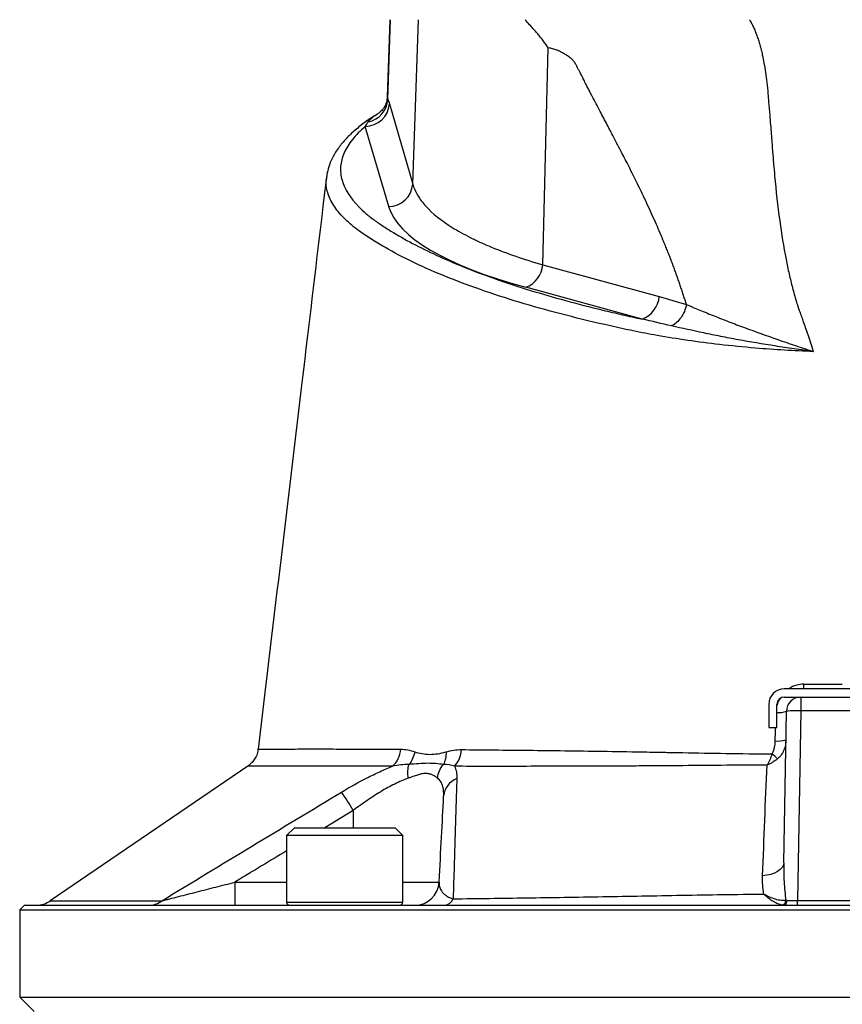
# Model space of a CAD drawing. Header units: millimetres. Extents: x 51 to 3958, y 1087 to 2585.
# Tile 7 of 10: x 1830 to 2000, y 2118 to 2322. Entities that reach past the tile are written whole.
import ezdxf

# ---------------------------------------------------------------- set-up
doc = ezdxf.new("R2010")
doc.units = ezdxf.units.MM

msp = doc.modelspace()

# ---------------------------------------------------------------- linework, layer by layer
at = {"color": 7, "linetype": 'Continuous', "lineweight": 25}
for p, q in [((1906.07, 2321.82), (1905.51, 2305.91)), ((1905.63, 2305.35), (1906.21, 2321.82)), ((1910.79, 2287.86), (1911.97, 2321.82)), ((1937.68, 2271.16), (1938.79, 2316)), ((1905.96, 2304.42), (1910.79, 2287.86)), ((1905.81, 2283.2), (1900.98, 2299.76)), ((1893.04, 2289.32), (1893.06, 2289.4)), ((1937.68, 2271.16), (1961.73, 2264.59)), ((1958.19, 2259.94), (1934.14, 2266.51)), ((2021.55, 2183.52), (1987.55, 2183.52)), ((1987.55, 2181.82), (1991, 2181.82)), ((1991, 2181.82), (1991, 2178.98)), ((1991, 2181.82), (2018.11, 2181.82)), ((1984.35, 2180.32), (1984.35, 2175.52)), ((1986.05, 2175.52), (1986.05, 2180.32)), ((1987.46, 2147.54), (1988, 2178.87)), ((1991, 2178.98), (1990.32, 2139.77)), ((2018.11, 2178.98), (1991, 2178.98)), ((1984.35, 2175.52), (1986.05, 2175.52)), ((1878.87, 2171.08), (1878.88, 2171.08)), ((1876.71, 2167.55), (1835.87, 2139.72)), ((1886.32, 2154.82), (1884.72, 2153.22)), ((1884.72, 2153.22), (1884.72, 2139.42)), ((1892.46, 2153.22), (1884.72, 2153.22)), ((1886.32, 2154.82), (1893.03, 2154.82)), ((1908.72, 2153.22), (1892.46, 2153.22)), ((1893.03, 2154.82), (1907.12, 2154.82)), ((1908.72, 2153.22), (1907.12, 2154.82)), ((1908.72, 2139.42), (1908.72, 2153.22)), ((1874.01, 2143.56), (1874.01, 2138.82)), ((1830.55, 2138.82), (1829.55, 2137.82)), ((1830.55, 2138.82), (2178.55, 2138.82)), ((1990.32, 2138.82), (1990.32, 2139.77)), ((1990.32, 2139.77), (2018.79, 2139.77)), ((1829.55, 2137.82), (1829.55, 2119.82)), ((1829.55, 2137.82), (2179.55, 2137.82)), ((1829.55, 2119.82), (1832.55, 2116.82)), ((1829.55, 2119.82), (2179.55, 2119.82))]:
    msp.add_line(p, q, dxfattribs=at)
at = {"color": 1, "linetype": 'Continuous', "lineweight": 25}
for p, q in [((1905.53, 2305.89), (1905.63, 2305.35)), ((1898.49, 2158.37), (1892.62, 2154.82)), ((1898.49, 2158.37), (1898.49, 2154.82)), ((1874.01, 2143.56), (1884.72, 2143.56)), ((1908.72, 2143.56), (1916.24, 2143.56)), ((1884.72, 2139.42), (1892.46, 2139.42)), ((1892.46, 2139.42), (1908.72, 2139.42))]:
    msp.add_line(p, q, dxfattribs=at)
at = {"color": 1, "linetype": 'Continuous', "lineweight": 25, "flags": 128}
msp.add_lwpolyline([(1991.55, 2184.48), (1991.53, 2183.95), (1991.5, 2183.52)], dxfattribs=at)
at = {"color": 7, "linetype": 'Continuous', "lineweight": 25, "flags": 128}
msp.add_lwpolyline([(1987.46, 2147.54), (1987.37, 2147.05), (1987.12, 2146.58), (1986.73, 2146.15), (1986.19, 2145.76), (1985.54, 2145.43), (1984.79, 2145.17), (1983.97, 2144.99), (1983.09, 2144.89)], dxfattribs=at)
at = {"color": 7, "linetype": 'Continuous', "lineweight": 25}
for centre, radius, start, end in [((1900.94, 2304.8), 5.04, 270.4996, 355.6619), ((1900.61, 2305.64), 5.03, 281.3501, 356.6917), ((1905.76, 2288.24), 5.04, 270.4996, 355.6619), ((1932.18, 2271.68), 5.53, 290.7749, 354.6568), ((1956.23, 2265.11), 5.53, 290.7749, 354.6568), ((1987.55, 2180.32), 3.2, 90, 180), ((1987.55, 2180.32), 1.5, 90, 180), ((1991, 2178.82), 3, 90, 179), ((1990, 2164.56), 14.45, 86.038, 97.9584), ((1986.23, 2178.05), 5.32, 264.1885, 288.2724), ((1903, 2171.41), 5.31, 312.7236, 356.0363), ((1915.3, 2171.28), 5.57, 317.2917, 356.6755), ((1974.07, 2156.3), 17.59, 46.4697, 51.514), ((1921.46, 2160.97), 4.31, 111.3278, 175.2626), ((1829.11, 2117.13), 80.71, 30.7253, 33.9305), ((1911.24, 2143.82), 5, 270, 357), ((1833.01, 2143.82), 5, 270.0016, 304.9187), ((1856.42, 2142.75), 3.93, 270.4447, 309.3945), ((1885.32, 2139.42), 0.6, 180, 270), ((1908.12, 2139.42), 0.6, 270, 0), ((1917.14, 2140.97), 2.17, 276.9712, 337.2056), ((1986.95, 2139.78), 0.955, 279.5688, 0.6628), ((1987.22, 2139.7), 0.886, 279.2863, 5.045)]:
    msp.add_arc(centre, radius, start, end, dxfattribs=at)
at = {"color": 1, "linetype": 'Continuous', "lineweight": 25}
msp.add_arc((1986.44, 2183.19), 4.58, 265.1135, 289.8667, dxfattribs=at)
at = {"color": 7, "linetype": 'Continuous', "lineweight": 25}
for centre, major_axis, ratio, start_param, end_param in [((2005.61, 2285.29), (100.11, 0), 0.267961, 3.219534, 3.917258), ((1990.32, 2139.82), (3, 0.02), 0.017433, 3.878903, 4.71107)]:
    msp.add_ellipse(centre, major_axis=major_axis, ratio=ratio, start_param=start_param, end_param=end_param, dxfattribs=at)
for points, knots in [([(1938.79, 2316), (1938.7, 2316.14), (1938.52, 2316.41), (1938.24, 2316.81), (1937.95, 2317.2), (1937.66, 2317.59), (1937.36, 2317.97), (1937.06, 2318.35), (1936.75, 2318.72), (1936.45, 2319.08), (1936.07, 2319.5), (1935.56, 2320.07), (1934.83, 2320.87), (1934.29, 2321.48), (1933.99, 2321.82)], [0, 0, 0, 0, 0.061077, 0.12251, 0.184317, 0.246519, 0.309134, 0.372181, 0.435678, 0.499644, 0.56001, 0.663535, 0.810207, 1, 1, 1, 1]), ([(1980.38, 2321.82), (1980.45, 2321.7), (1980.6, 2321.45), (1980.8, 2321.06), (1981, 2320.67), (1981.19, 2320.26), (1981.38, 2319.84), (1981.56, 2319.42), (1981.73, 2318.98), (1981.9, 2318.53), (1982.06, 2318.07), (1982.22, 2317.6), (1982.37, 2317.12), (1982.51, 2316.63), (1982.65, 2316.13), (1982.78, 2315.62), (1982.91, 2315.09), (1983.11, 2314.17), (1983.38, 2312.79), (1983.68, 2310.88), (1983.96, 2308.77), (1984.17, 2306.75), (1984.37, 2304.49), (1984.59, 2301.69), (1984.85, 2298.34), (1985.11, 2294.97), (1985.34, 2292.11), (1985.77, 2287.25), (1986.49, 2280.67), (1987.49, 2274.41), (1988.23, 2270.77), (1988.56, 2269.28), (1988.9, 2267.83), (1989.26, 2266.41), (1989.63, 2265.03), (1989.93, 2263.96), (1990.19, 2263.13), (1990.41, 2262.47), (1990.69, 2261.65), (1991.04, 2260.66), (1991.45, 2259.5), (1991.91, 2258.18), (1992.44, 2256.68), (1992.81, 2255.63), (1993.01, 2255.08)], [0, 0, 0, 0, 0.006505, 0.013097, 0.01978, 0.026557, 0.033431, 0.040405, 0.047482, 0.054664, 0.061955, 0.069357, 0.076872, 0.084502, 0.092251, 0.100119, 0.108109, 0.116224, 0.142061, 0.170607, 0.201889, 0.23593, 0.260358, 0.301454, 0.35921, 0.407807, 0.449606, 0.484611, 0.621537, 0.738683, 0.761365, 0.783575, 0.805315, 0.826589, 0.847401, 0.867756, 0.87521, 0.885269, 0.89793, 0.913186, 0.931031, 0.951456, 0.974449, 1, 1, 1, 1]), ([(1967.33, 2262.94), (1967.24, 2263.25), (1967.05, 2263.87), (1966.76, 2264.8), (1966.45, 2265.73), (1966.14, 2266.67), (1965.82, 2267.61), (1965.49, 2268.56), (1965.15, 2269.51), (1964.8, 2270.47), (1964.44, 2271.44), (1964.07, 2272.4), (1963.69, 2273.38), (1963.3, 2274.35), (1962.9, 2275.34), (1962.13, 2277.22), (1960.9, 2280.07), (1959.13, 2283.94), (1957.18, 2288.02), (1955.55, 2291.28), (1954.26, 2293.79), (1953.33, 2295.58), (1952.22, 2297.71), (1950.92, 2300.18), (1949.45, 2302.99), (1948.27, 2305.2), (1947.46, 2306.74), (1947.06, 2307.54), (1946.6, 2308.44), (1946.16, 2309.33), (1945.75, 2310.15), (1945.4, 2310.85), (1945.08, 2311.46), (1944.8, 2311.99), (1944.56, 2312.44), (1944.35, 2312.8), (1944.18, 2313.08), (1944.02, 2313.29), (1943.86, 2313.48), (1943.67, 2313.66), (1943.45, 2313.85), (1943.2, 2314.05), (1942.93, 2314.24), (1942.63, 2314.45), (1942.3, 2314.65), (1941.94, 2314.86), (1941.53, 2315.08), (1941.09, 2315.3), (1940.62, 2315.51), (1940.15, 2315.69), (1939.7, 2315.83), (1939.24, 2315.93), (1938.94, 2315.98), (1938.79, 2316)], [0, 0, 0, 0, 0.014704, 0.029556, 0.044557, 0.05971, 0.075015, 0.090474, 0.106088, 0.121858, 0.137786, 0.153872, 0.170118, 0.186525, 0.203094, 0.219826, 0.282441, 0.349841, 0.422063, 0.499138, 0.525545, 0.558172, 0.597019, 0.642087, 0.693376, 0.750886, 0.763599, 0.778025, 0.794165, 0.81202, 0.825981, 0.838522, 0.849644, 0.859348, 0.867636, 0.874512, 0.879981, 0.883799, 0.888088, 0.892873, 0.89817, 0.903991, 0.910347, 0.917245, 0.92469, 0.932686, 0.941238, 0.951698, 0.961868, 0.971763, 0.981404, 0.990809, 1, 1, 1, 1]), ([(1905.5, 2305.89), (1905.48, 2305.63), (1905.45, 2305), (1905.04, 2303.95), (1904.41, 2303.07), (1903.83, 2302.55), (1903.59, 2302.41), (1903.51, 2302.36)], [0, 0, 0, 0, 0.184099, 0.432968, 0.672393, 0.88685, 1, 1, 1, 1]), ([(1903.14, 2302.1), (1902.83, 2301.91), (1901.65, 2301.19), (1899.89, 2299.87), (1897.86, 2298.14), (1896.16, 2296.33), (1894.84, 2294.52), (1893.89, 2292.75), (1893.25, 2291.06), (1893.08, 2289.94), (1893, 2289.41)], [0, 0, 0, 0, 0.052508, 0.201162, 0.350727, 0.499948, 0.646708, 0.773208, 0.892272, 1, 1, 1, 1]), ([(1900.98, 2299.76), (1899.93, 2298.86), (1899.04, 2297.96), (1897.58, 2296.13), (1897.01, 2295.21), (1896.2, 2293.35), (1895.96, 2292.42), (1895.86, 2291.24), (1895.85, 2291), (1895.86, 2290.53), (1895.87, 2290.3), (1895.94, 2289.59), (1896.03, 2289.12), (1896.69, 2286.78), (1897.86, 2284.94), (1900.1, 2282.68), (1900.59, 2282.23), (1901.38, 2281.55), (1901.65, 2281.33), (1902.22, 2280.88), (1902.51, 2280.65), (1903.12, 2280.21), (1903.43, 2279.99), (1904.06, 2279.55), (1904.39, 2279.33), (1905.4, 2278.67), (1906.09, 2278.24), (1909.65, 2276.09), (1912.86, 2274.41), (1918.24, 2271.98), (1920.13, 2271.18), (1924.1, 2269.61), (1926.18, 2268.84), (1932.71, 2266.57), (1937.38, 2265.14), (1944.84, 2263.1), (1947.41, 2262.44), (1951.36, 2261.48), (1952.7, 2261.17), (1954.74, 2260.7), (1955.42, 2260.55), (1956.8, 2260.24), (1957.49, 2260.09), (1958.19, 2259.94)], [0, 0, 0, 0, 0.0625, 0.0625, 0.125, 0.125, 0.1875, 0.1875, 0.203125, 0.203125, 0.21875, 0.21875, 0.25, 0.25, 0.375, 0.375, 0.40625, 0.40625, 0.421875, 0.421875, 0.4375, 0.4375, 0.453125, 0.453125, 0.46875, 0.46875, 0.5, 0.5, 0.625, 0.625, 0.6875, 0.6875, 0.75, 0.75, 0.875, 0.875, 0.9375, 0.9375, 0.96875, 0.96875, 0.984375, 0.984375, 1, 1, 1, 1]), ([(1892.94, 2289.33), (1891.21, 2274.77), (1886.5, 2235.36), (1881.8, 2195.94), (1878.84, 2171.08)], [0, 0, 0, 0, 0.3693069, 1, 1, 1, 1]), ([(1910.79, 2287.86), (1911, 2287.08), (1911.33, 2286.31), (1912.01, 2285.15), (1912.27, 2284.77), (1912.84, 2284.01), (1913.15, 2283.63), (1914.86, 2281.76), (1916.67, 2280.3), (1920.07, 2278.19), (1921.31, 2277.49), (1923.35, 2276.47), (1924.06, 2276.13), (1925.53, 2275.46), (1926.29, 2275.13), (1930.21, 2273.51), (1933.74, 2272.3), (1937.68, 2271.16)], [0, 0, 0, 0, 0.125, 0.125, 0.1875, 0.1875, 0.25, 0.25, 0.5, 0.5, 0.625, 0.625, 0.6875, 0.6875, 0.75, 0.75, 1, 1, 1, 1]), ([(1967.33, 2262.94), (1967.24, 2262.46), (1967.1, 2261.98), (1966.72, 2261.07), (1966.49, 2260.64), (1965.95, 2259.86), (1965.64, 2259.51), (1964.98, 2258.93), (1964.63, 2258.7), (1964.27, 2258.54)], [0, 0, 0, 0, 0.25, 0.25, 0.5, 0.5, 0.75, 0.75, 1, 1, 1, 1]), ([(1967.33, 2262.94), (1967.56, 2262.85), (1967.79, 2262.75), (1968.24, 2262.56), (1968.93, 2262.28), (1969.64, 2261.99), (1971.06, 2261.41), (1972.04, 2261.01), (1974.04, 2260.21), (1975.06, 2259.81), (1976.64, 2259.2), (1977.18, 2258.99), (1978.26, 2258.58), (1978.81, 2258.38), (1981.58, 2257.35), (1983.88, 2256.52), (1987.45, 2255.28), (1988.66, 2254.87), (1990.51, 2254.25), (1991.13, 2254.04), (1992.06, 2253.74), (1992.37, 2253.63), (1992.84, 2253.48), (1993, 2253.43), (1993.23, 2253.35), (1993.31, 2253.33), (1993.43, 2253.29), (1993.47, 2253.28), (1993.53, 2253.26), (1993.55, 2253.25), (1993.58, 2253.24), (1993.59, 2253.24), (1993.6, 2253.23), (1993.6, 2253.23), (1993.61, 2253.22), (1993.62, 2253.22), (1993.62, 2253.22)], [0, 0, 0, 0, 0.03125, 0.03125, 0.0625, 0.125, 0.125, 0.25, 0.25, 0.375, 0.375, 0.4375, 0.4375, 0.5, 0.5, 0.75, 0.75, 0.875, 0.875, 0.9375, 0.9375, 0.96875, 0.96875, 0.984375, 0.984375, 0.992187, 0.992187, 0.996094, 0.996094, 0.998047, 0.998047, 0.999023, 0.999023, 0.999512, 0.999512, 1, 1, 1, 1]), ([(1993.62, 2253.22), (1993.62, 2253.22), (1993.61, 2253.22), (1993.6, 2253.22), (1993.59, 2253.22), (1993.58, 2253.22), (1993.57, 2253.23), (1993.54, 2253.23), (1993.51, 2253.23), (1993.45, 2253.24), (1993.41, 2253.25), (1993.28, 2253.27), (1993.2, 2253.28), (1992.95, 2253.31), (1992.78, 2253.33), (1992.27, 2253.4), (1991.94, 2253.45), (1990.93, 2253.59), (1990.26, 2253.69), (1988.27, 2253.98), (1986.95, 2254.18), (1983.06, 2254.79), (1980.53, 2255.22), (1976.83, 2255.9), (1975.61, 2256.13), (1973.23, 2256.6), (1972.06, 2256.84), (1968.62, 2257.56), (1966.41, 2258.04), (1964.27, 2258.54)], [0, 0, 0, 0, 0.000488, 0.000488, 0.000977, 0.000977, 0.001953, 0.001953, 0.003906, 0.003906, 0.007812, 0.007812, 0.015625, 0.015625, 0.03125, 0.03125, 0.0625, 0.0625, 0.125, 0.125, 0.25, 0.25, 0.5, 0.5, 0.625, 0.625, 0.75, 0.75, 1, 1, 1, 1]), ([(1985.01, 2170.06), (1985.15, 2170.26), (1985.26, 2170.47), (1985.43, 2170.91), (1985.49, 2171.14), (1985.64, 2171.83), (1985.68, 2172.29), (1985.69, 2172.76)], [0, 0, 0, 0, 0.25, 0.25, 0.5, 0.5, 1, 1, 1, 1]), ([(1987.9, 2173), (1987.89, 2172.62), (1987.85, 2172.25), (1987.71, 2171.53), (1987.61, 2171.18), (1987.33, 2170.49), (1987.15, 2170.16), (1986.72, 2169.56), (1986.47, 2169.29), (1986.18, 2169.05)], [0, 0, 0, 0, 0.25, 0.25, 0.5, 0.5, 0.75, 0.75, 1, 1, 1, 1]), ([(1878.8, 2171.09), (1878.8, 2170.94), (1878.77, 2170.41), (1878.45, 2169.58), (1877.93, 2168.69), (1877.33, 2168.02), (1876.89, 2167.7), (1876.7, 2167.56)], [0, 0, 0, 0, 0.104418, 0.372985, 0.615338, 0.83601, 1, 1, 1, 1]), ([(1908.29, 2171.04), (1908.78, 2171.04), (1909.26, 2170.99), (1910.23, 2170.8), (1910.71, 2170.67), (1911.2, 2170.51)], [0, 0, 0, 0, 0.5, 0.5, 1, 1, 1, 1]), ([(1911.2, 2170.51), (1911.11, 2170.04), (1910.96, 2169.57), (1910.56, 2168.69), (1910.31, 2168.27), (1910.02, 2167.91)], [0, 0, 0, 0, 0.5, 0.5, 1, 1, 1, 1]), ([(1911.2, 2170.51), (1911.7, 2170.35), (1912.21, 2170.22), (1913.25, 2170.04), (1913.78, 2169.99), (1914.87, 2169.98), (1915.42, 2170.03), (1916.53, 2170.2), (1917.09, 2170.32), (1917.65, 2170.48)], [0, 0, 0, 0, 0.25, 0.25, 0.5, 0.5, 0.75, 0.75, 1, 1, 1, 1]), ([(1917.65, 2170.48), (1917.67, 2170.01), (1917.63, 2169.55), (1917.45, 2168.69), (1917.31, 2168.28), (1917.13, 2167.91)], [0, 0, 0, 0, 0.5, 0.5, 1, 1, 1, 1]), ([(1917.65, 2170.48), (1918.18, 2170.63), (1918.71, 2170.75), (1919.78, 2170.92), (1920.32, 2170.96), (1920.86, 2170.96)], [0, 0, 0, 0, 0.5, 0.5, 1, 1, 1, 1]), ([(1920.86, 2170.96), (1925.26, 2170.92), (1929.89, 2170.88), (1939.61, 2170.77), (1944.69, 2170.7), (1952.65, 2170.59), (1955.35, 2170.54), (1959.5, 2170.47), (1960.9, 2170.45), (1962.66, 2170.42), (1963.01, 2170.41), (1963.72, 2170.39), (1964.08, 2170.39), (1965.15, 2170.37), (1965.86, 2170.35), (1969.48, 2170.28), (1972.46, 2170.23), (1978.6, 2170.14), (1981.76, 2170.1), (1985.01, 2170.06)], [0, 0, 0, 0, 0.25, 0.25, 0.5, 0.5, 0.625, 0.625, 0.6875, 0.6875, 0.703125, 0.703125, 0.71875, 0.71875, 0.75, 0.75, 0.875, 0.875, 1, 1, 1, 1]), ([(1985.01, 2170.06), (1984.88, 2169.65), (1984.73, 2169.25), (1984.48, 2168.67), (1984.39, 2168.49), (1984.21, 2168.12), (1984.12, 2167.94), (1984.02, 2167.77)], [0, 0, 0, 0, 0.5, 0.5, 0.75, 0.75, 1, 1, 1, 1]), ([(1896.07, 2162.19), (1897.82, 2163.24), (1899.57, 2164.22), (1901.77, 2165.34), (1902.21, 2165.56), (1903.1, 2165.99), (1903.54, 2166.2), (1904.87, 2166.8), (1905.74, 2167.18), (1906.59, 2167.51)], [0, 0, 0, 0, 0.5, 0.5, 0.625, 0.625, 0.75, 0.75, 1, 1, 1, 1]), ([(1909.85, 2165.05), (1909.78, 2165.57), (1909.75, 2166.08), (1909.81, 2167.05), (1909.89, 2167.51), (1910.02, 2167.91)], [0, 0, 0, 0, 0.5, 0.5, 1, 1, 1, 1]), ([(1917.13, 2167.91), (1916.64, 2167.96), (1916.12, 2168.02), (1915.03, 2168.1), (1914.46, 2168.13), (1913.28, 2168.13), (1912.66, 2168.1), (1911.38, 2168.01), (1910.71, 2167.95), (1910.02, 2167.91)], [0, 0, 0, 0, 0.25, 0.25, 0.5, 0.5, 0.75, 0.75, 1, 1, 1, 1]), ([(1915.87, 2165.11), (1915.94, 2165.62), (1916.08, 2166.12), (1916.51, 2167.07), (1916.79, 2167.52), (1917.13, 2167.91)], [0, 0, 0, 0, 0.5, 0.5, 1, 1, 1, 1]), ([(1984.02, 2167.77), (1980.76, 2167.75), (1977.6, 2167.73), (1971.44, 2167.68), (1968.44, 2167.66), (1964.79, 2167.62), (1964.07, 2167.62), (1962.63, 2167.6), (1961.92, 2167.6), (1959.78, 2167.59), (1958.37, 2167.58), (1954.19, 2167.56), (1951.45, 2167.55), (1943.42, 2167.52), (1938.3, 2167.51), (1928.5, 2167.5), (1923.83, 2167.5), (1919.39, 2167.51)], [0, 0, 0, 0, 0.125, 0.125, 0.25, 0.25, 0.28125, 0.28125, 0.3125, 0.3125, 0.375, 0.375, 0.5, 0.5, 0.75, 0.75, 1, 1, 1, 1]), ([(1919.39, 2167.51), (1919.58, 2167.16), (1919.72, 2166.76), (1919.88, 2165.92), (1919.91, 2165.47), (1919.9, 2164.99)], [0, 0, 0, 0, 0.5, 0.5, 1, 1, 1, 1]), ([(1986.18, 2169.05), (1985.87, 2168.79), (1985.53, 2168.56), (1984.98, 2168.24), (1984.8, 2168.14), (1984.41, 2167.95), (1984.22, 2167.86), (1984.02, 2167.77)], [0, 0, 0, 0, 0.5, 0.5, 0.75, 0.75, 1, 1, 1, 1]), ([(1915.87, 2165.11), (1915.82, 2165.14), (1915.73, 2165.21), (1915.59, 2165.31), (1915.48, 2165.38), (1915.31, 2165.49), (1915.1, 2165.61), (1914.7, 2165.8), (1914.17, 2165.98), (1913.43, 2166.05), (1912.61, 2165.95), (1911.9, 2165.76), (1911.29, 2165.56), (1910.87, 2165.41), (1910.39, 2165.24), (1910.06, 2165.12), (1909.85, 2165.05)], [0, 0, 0, 0, 0.039729, 0.073756, 0.102077, 0.12469, 0.190808, 0.248842, 0.373224, 0.498565, 0.623177, 0.748673, 0.806859, 0.874268, 0.919078, 1, 1, 1, 1]), ([(1909.85, 2165.05), (1909.4, 2164.89), (1908.93, 2164.7), (1908, 2164.3), (1907.53, 2164.09), (1906.58, 2163.62), (1906.1, 2163.37), (1905.14, 2162.84), (1904.65, 2162.56), (1903.19, 2161.68), (1902.24, 2161.06), (1900.35, 2159.76), (1899.41, 2159.08), (1898.49, 2158.37)], [0, 0, 0, 0, 0.125, 0.125, 0.25, 0.25, 0.375, 0.375, 0.5, 0.5, 0.75, 0.75, 1, 1, 1, 1]), ([(1917.17, 2161.33), (1917.19, 2161.74), (1917.18, 2162.13), (1917.11, 2162.87), (1917.04, 2163.22), (1916.83, 2163.86), (1916.69, 2164.16), (1916.34, 2164.68), (1916.12, 2164.91), (1915.87, 2165.11)], [0, 0, 0, 0, 0.25, 0.25, 0.5, 0.5, 0.75, 0.75, 1, 1, 1, 1]), ([(1919.9, 2164.99), (1919.83, 2163.19), (1919.77, 2161.32), (1919.65, 2157.43), (1919.59, 2155.42), (1919.46, 2151.27), (1919.4, 2149.13), (1919.27, 2144.72), (1919.2, 2142.45), (1919.14, 2140.13)], [0, 0, 0, 0, 0.25, 0.25, 0.5, 0.5, 0.75, 0.75, 1, 1, 1, 1]), ([(1858.91, 2139.71), (1865.09, 2143.48), (1871.28, 2147.23), (1883.67, 2154.71), (1889.88, 2158.45), (1896.07, 2162.19)], [0, 0, 0, 0, 0.5, 0.5, 1, 1, 1, 1]), ([(1916.24, 2143.56), (1916.41, 2146.81), (1916.57, 2149.92), (1916.88, 2155.85), (1917.03, 2158.67), (1917.17, 2161.33)], [0, 0, 0, 0, 0.5, 0.5, 1, 1, 1, 1]), ([(1987.46, 2147.54), (1987.43, 2146.24), (1987.45, 2144.94), (1987.59, 2142.36), (1987.7, 2141.07), (1987.91, 2139.79)], [0, 0, 0, 0, 0.5, 0.5, 1, 1, 1, 1]), ([(1858.91, 2139.71), (1859.15, 2139.77), (1859.41, 2139.84), (1859.97, 2139.98), (1860.26, 2140.05), (1861.15, 2140.28), (1861.76, 2140.43), (1863.01, 2140.75), (1863.65, 2140.91), (1864.92, 2141.24), (1865.57, 2141.4), (1867.51, 2141.9), (1868.8, 2142.23), (1871.4, 2142.89), (1872.7, 2143.23), (1874.01, 2143.56)], [0, 0, 0, 0, 0.0625, 0.0625, 0.125, 0.125, 0.25, 0.25, 0.375, 0.375, 0.5, 0.5, 0.75, 0.75, 1, 1, 1, 1]), ([(1916.24, 2143.56), (1916.22, 2143.26), (1916.25, 2142.96), (1916.39, 2142.37), (1916.52, 2142.07), (1916.8, 2141.62), (1916.91, 2141.47), (1917.18, 2141.18), (1917.34, 2141.04), (1917.71, 2140.76), (1917.92, 2140.62), (1918.31, 2140.42), (1918.46, 2140.36), (1918.77, 2140.24), (1918.94, 2140.19), (1919.14, 2140.13)], [0, 0, 0, 0, 0.25, 0.25, 0.5, 0.5, 0.625, 0.625, 0.75, 0.75, 0.875, 0.875, 0.9375, 0.9375, 1, 1, 1, 1]), ([(1919.14, 2140.13), (1924.08, 2140.19), (1929.14, 2140.25), (1939.44, 2140.4), (1944.69, 2140.48), (1952.72, 2140.62), (1955.43, 2140.67), (1960.88, 2140.77), (1963.63, 2140.82), (1969.19, 2140.91), (1971.99, 2140.96), (1977.63, 2141.04), (1980.46, 2141.07), (1983.3, 2141.1)], [0, 0, 0, 0, 0.25, 0.25, 0.5, 0.5, 0.625, 0.625, 0.75, 0.75, 0.875, 0.875, 1, 1, 1, 1]), ([(1987.11, 2138.83), (1986.85, 2138.87), (1986.56, 2138.95), (1986.1, 2139.13), (1985.95, 2139.2), (1985.63, 2139.36), (1985.47, 2139.45), (1984.98, 2139.75), (1984.65, 2139.98), (1984.15, 2140.36), (1983.98, 2140.5), (1983.73, 2140.72), (1983.64, 2140.79), (1983.47, 2140.95), (1983.39, 2141.02), (1983.3, 2141.1)], [0, 0, 0, 0, 0.25, 0.25, 0.375, 0.375, 0.5, 0.5, 0.75, 0.75, 0.875, 0.875, 0.9375, 0.9375, 1, 1, 1, 1]), ([(1987.91, 2139.79), (1987.59, 2139.74), (1987.25, 2139.75), (1986.71, 2139.81), (1986.52, 2139.84), (1986.14, 2139.92), (1985.94, 2139.97), (1985.35, 2140.15), (1984.95, 2140.3), (1984.34, 2140.57), (1984.13, 2140.66), (1983.82, 2140.82), (1983.72, 2140.87), (1983.51, 2140.99), (1983.4, 2141.04), (1983.3, 2141.1)], [0, 0, 0, 0, 0.25, 0.25, 0.375, 0.375, 0.5, 0.5, 0.75, 0.75, 0.875, 0.875, 0.9375, 0.9375, 1, 1, 1, 1])]:
    msp.add_open_spline(points, degree=3, knots=knots, dxfattribs=at)
for points in [[(1905.63, 2305.35), (1905.75, 2305.1), (1905.85, 2304.78), (1905.96, 2304.42)], [(1900.98, 2299.76), (1901.18, 2300.1), (1901.39, 2300.42), (1901.6, 2300.71)], [(1961.73, 2264.59), (1963.61, 2264.08), (1965.48, 2263.55), (1967.33, 2262.94)], [(1964.27, 2258.54), (1962.2, 2259.01), (1960.17, 2259.47), (1958.19, 2259.94)], [(1993.62, 2253.22), (1993.42, 2253.84), (1993.21, 2254.46), (1993.01, 2255.08)], [(1910.02, 2167.91), (1908.9, 2167.87), (1907.76, 2167.76), (1906.59, 2167.51)], [(1919.39, 2167.51), (1918.68, 2167.76), (1917.93, 2167.88), (1917.13, 2167.91)], [(1983.09, 2144.89), (1983.37, 2152.56), (1983.67, 2160.2), (1984.02, 2167.77)], [(1983.3, 2141.1), (1983.11, 2142.35), (1983.05, 2143.62), (1983.09, 2144.89)], [(1987.91, 2139.79), (1987.97, 2139.78), (1988.03, 2139.77), (1988.1, 2139.77)]]:
    msp.add_open_spline(points, degree=3, dxfattribs=at)
at = {"color": 1, "linetype": 'Continuous', "lineweight": 25}
for points, knots in [([(1901.6, 2300.71), (1902.04, 2301.24), (1902.52, 2301.82), (1903.4, 2302.29), (1903.47, 2302.32)], [0, 0, 0, 0, 0.922191, 1, 1, 1, 1]), ([(1993.62, 2253.22), (1991.6, 2253.31), (1987.54, 2253.49), (1981.01, 2253.97), (1974.3, 2254.64), (1967.52, 2255.52), (1961.6, 2256.47), (1956.33, 2257.49), (1950, 2258.87), (1942.34, 2260.72), (1933.71, 2263.1), (1925.51, 2265.71), (1917.89, 2268.53), (1910.93, 2271.57), (1905.85, 2274.23), (1902.19, 2276.43), (1899.33, 2278.35), (1896.69, 2280.57), (1894.49, 2283.12), (1893.2, 2285.75), (1892.72, 2287.82), (1892.98, 2289.02), (1893.04, 2289.32)], [0, 0, 0, 0, 0.032998, 0.066256, 0.109299, 0.149238, 0.189512, 0.22292, 0.256342, 0.323654, 0.392163, 0.461, 0.5343, 0.608009, 0.682961, 0.720656, 0.758344, 0.813003, 0.868015, 0.924189, 0.980785, 1, 1, 1, 1]), ([(1991.55, 2184.48), (1991.08, 2184.45), (1989.96, 2184.38), (1988.98, 2183.84), (1988.42, 2183.52)], [0, 0, 0, 0, 0.42753, 1, 1, 1, 1]), ([(1991.55, 2184.48), (1993.68, 2184.48), (1996.34, 2184.48), (1999.02, 2184.48), (1999.55, 2184.48)], [0, 0, 0, 0, 0.803315, 1, 1, 1, 1]), ([(1986.64, 2181.48), (1986.43, 2181.18), (1986.14, 2180.75), (1986.07, 2180.24), (1986.05, 2180.1)], [0, 0, 0, 0, 0.716947, 1, 1, 1, 1]), ([(1985.69, 2172.76), (1985.71, 2173.61), (1985.72, 2174.53), (1985.74, 2175.45), (1985.74, 2175.52)], [0, 0, 0, 0, 0.921831, 1, 1, 1, 1]), ([(1878.88, 2171.08), (1878.94, 2171.08), (1879.08, 2171.08), (1880.43, 2171.08), (1882.67, 2171.08), (1885.93, 2171.09), (1890.32, 2171.09), (1895.6, 2171.09), (1901.51, 2171.08), (1906.03, 2171.06), (1908.29, 2171.04)], [0, 0, 0, 0, 0.106482, 0.224607, 0.345337, 0.466941, 0.598623, 0.731042, 0.865263, 1, 1, 1, 1]), ([(1906.59, 2167.51), (1904.34, 2167.52), (1899.82, 2167.52), (1893.84, 2167.53), (1888.41, 2167.53), (1883.97, 2167.54), (1880.67, 2167.54), (1878.38, 2167.54), (1876.94, 2167.54), (1876.79, 2167.54), (1876.71, 2167.54)], [0, 0, 0, 0, 0.131274, 0.262549, 0.396087, 0.529555, 0.647099, 0.764641, 0.885604, 1, 1, 1, 1]), ([(1884.72, 2150.04), (1881.27, 2147.96), (1877.7, 2145.8), (1874.13, 2143.64), (1874.01, 2143.56)], [0, 0, 0, 0, 0.9651277, 1, 1, 1, 1]), ([(1835.89, 2139.69), (1835.96, 2139.69), (1836.1, 2139.69), (1837.64, 2139.69), (1839.81, 2139.69), (1842.32, 2139.69), (1845.41, 2139.69), (1849.11, 2139.7), (1853.52, 2139.7), (1857.05, 2139.71), (1858.91, 2139.71)], [0, 0, 0, 0, 0.142058, 0.303864, 0.416649, 0.529635, 0.642622, 0.757268, 0.871913, 1, 1, 1, 1])]:
    msp.add_open_spline(points, degree=3, knots=knots, dxfattribs=at)

doc.saveas('drawing.dxf')
